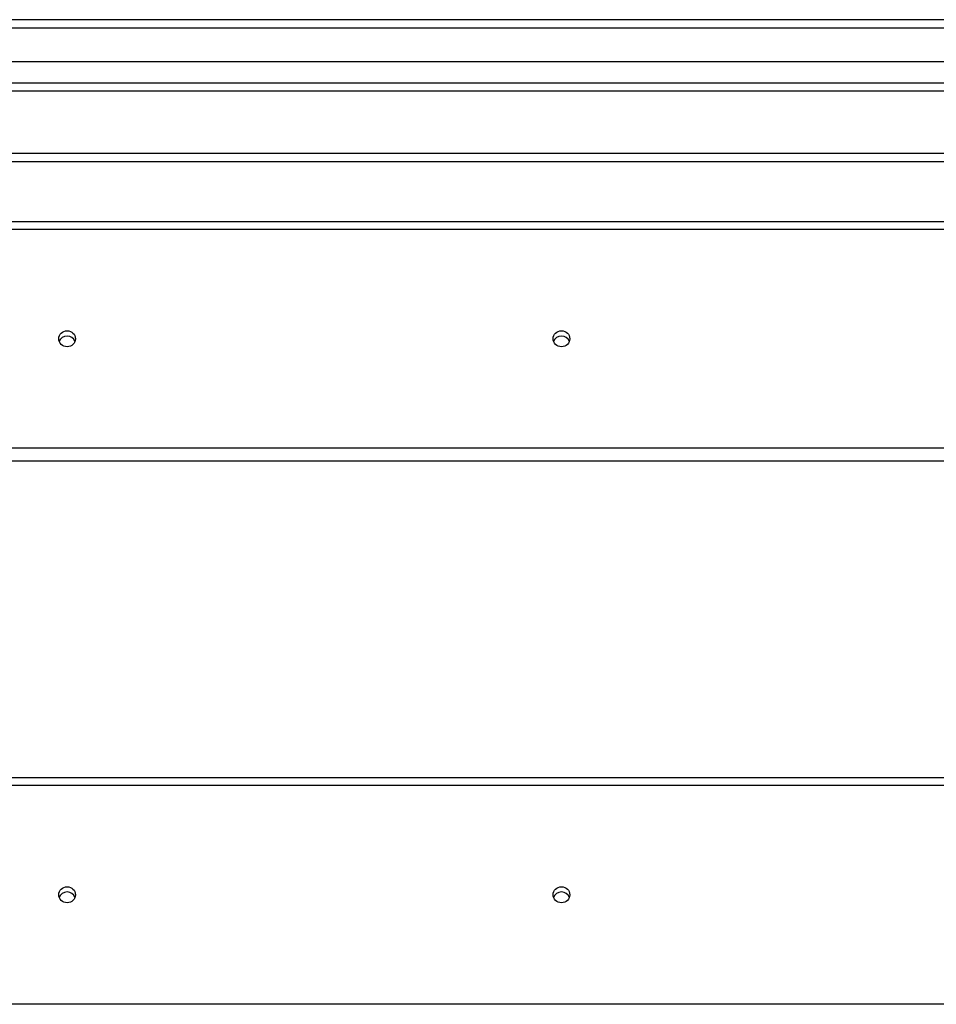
# Model space of a CAD drawing. Header units: inches. Extents: x 96 to 240, y 74 to 100.
# Tile 46 of 65: x 193 to 204, y 87 to 99. Entities that reach past the tile are written whole.
import ezdxf

# ---------------------------------------------------------------- set-up
doc = ezdxf.new("R2010")
doc.units = ezdxf.units.IN
doc.header["$MEASUREMENT"] = 0
doc.layers.add('Visible Edges(ANSI)', color=7, linetype='Continuous', lineweight=25)
doc.layers.add('Visible Tangent Edges(ANSI)', color=7, linetype='Continuous', lineweight=25)

msp = doc.modelspace()

# ---------------------------------------------------------------- linework, layer by layer
at = {"layer": 'Visible Edges(ANSI)'}
for p, q in [((240.009, 99.202), (168.207, 99.202)), ((239.399, 98.69), (168.816, 98.69)), ((239.211, 98.336), (169.005, 98.336)), ((233.983, 97.577), (183.233, 97.577)), ((168.974, 96.75), (238.608, 96.75)), ((238.608, 93.841), (168.974, 93.841)), ((168.974, 90), (238.608, 90))]:
    msp.add_line(p, q, dxfattribs=at)
for centre in [(193.608, 95.328), (199.608, 95.328), (193.608, 88.578), (199.608, 88.578)]:
    msp.add_ellipse(centre, major_axis=(-0.101, 0), ratio=0.966998, dxfattribs=at)
for centre in [(193.608, 95.264), (199.608, 95.264), (193.608, 88.514), (199.608, 88.514)]:
    msp.add_ellipse(centre, major_axis=(0.101, 0), ratio=0.966998, start_param=0.333879, end_param=2.807714, dxfattribs=at)
at = {"layer": 'Visible Tangent Edges(ANSI)'}
for p, q in [((168.207, 99.103), (240.009, 99.103)), ((168.875, 98.435), (239.341, 98.435)), ((233.983, 97.478), (183.233, 97.478)), ((168.974, 96.657), (238.608, 96.657)), ((238.608, 93.998), (168.974, 93.998)), ((168.974, 89.907), (238.608, 89.907)), ((238.608, 87.248), (168.974, 87.248))]:
    msp.add_line(p, q, dxfattribs=at)

doc.saveas('drawing.dxf')
